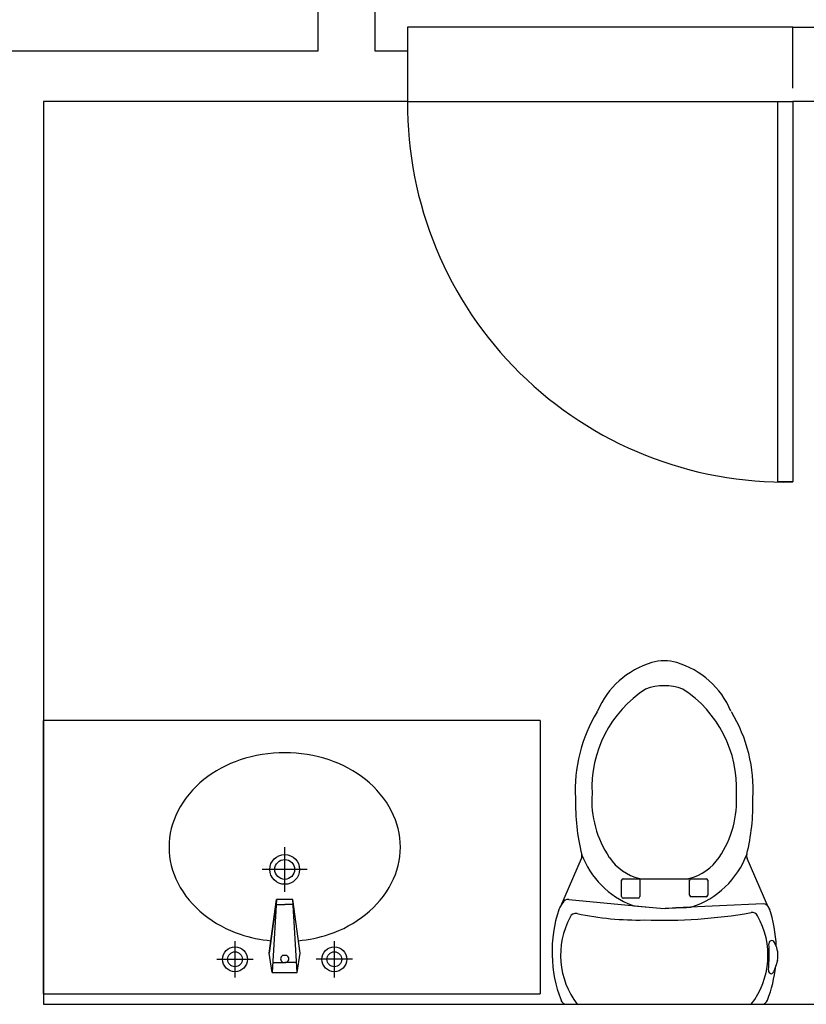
# Model space of a CAD drawing. Header units: inches. Extents: x -3371 to 2763, y -983 to 646.
# Tile 86 of 96: x 2446 to 2509, y 88 to 167. Entities that reach past the tile are written whole.
import ezdxf

# ---------------------------------------------------------------- set-up
doc = ezdxf.new("R2010")
doc.units = ezdxf.units.IN
doc.header["$LTSCALE"] = 12
doc.header["$MEASUREMENT"] = 0
for name, color, linetype in [('2', 2, 'Continuous'), ('3', 3, 'Continuous'), ('White', 7, 'Continuous')]:
    doc.layers.add(name, color=color, linetype=linetype)

msp = doc.modelspace()

# ---------------------------------------------------------------- linework, layer by layer
at = {"layer": '2', "color": 7}
for p, q in [((2467.335, 96.605), (2467.335, 100.21)), ((2469.137, 98.407), (2465.532, 98.407)), ((2466.666, 95.976), (2466.077, 91.669)), ((2466.077, 91.669), (2466.666, 95.976)), ((2466.666, 95.976), (2466.335, 90.113)), ((2466.647, 95.572), (2467.335, 95.572)), ((2467.335, 95.976), (2466.666, 95.976)), ((2468.003, 95.976), (2467.335, 95.976)), ((2468.022, 95.572), (2467.335, 95.572)), ((2468.592, 91.669), (2468.003, 95.976)), ((2468.335, 90.113), (2468.003, 95.976)), ((2463.335, 89.707), (2463.335, 92.628)), ((2471.335, 89.707), (2471.335, 92.628)), ((2466.335, 90.113), (2466.077, 91.669)), ((2468.335, 90.113), (2468.592, 91.669)), ((2461.874, 91.167), (2464.795, 91.167)), ((2466.379, 90.901), (2467.335, 90.901)), ((2468.29, 90.901), (2467.335, 90.901)), ((2472.795, 91.167), (2469.874, 91.167)), ((2466.335, 90.113), (2467.335, 90.113)), ((2467.335, 90.113), (2468.335, 90.113))]:
    msp.add_line(p, q, dxfattribs=at)
for centre, radius in [((2467.335, 98.407), 1.2), ((2467.335, 98.407), 0.8), ((2463.335, 91.167), 1), ((2471.335, 91.167), 1), ((2463.335, 91.167), 0.6), ((2471.335, 91.167), 0.6)]:
    msp.add_circle(centre, radius, dxfattribs=at)
for centre, start, end in [((2467.287, 91.196), 80.52523, 279.47477), ((2467.382, 91.196), 260.52523, 99.47477)]:
    msp.add_arc(centre, 0.288, start, end, dxfattribs=at)
at = {"layer": '3', "color": 7}
for centre, radius, start, end in [((2466.714, 98.256), 9.451, 108.30742, 128.61688), ((2467.335, 96.381), 11.426, 90, 108.30742), ((2467.335, 96.381), 11.426, 71.69258, 90), ((2467.955, 98.256), 9.451, 51.38312, 71.69258), ((2465.762, 99.448), 7.926, 128.61688, 152.59042), ((2468.907, 99.448), 7.926, 27.40958, 51.38312), ((2464.298, 100.207), 6.276, 152.59042, 180), ((2470.372, 100.207), 6.276, 360, 27.40958), ((2464.298, 100.207), 6.276, 180, 207.40958), ((2470.372, 100.207), 6.276, 332.59042, 0), ((2465.762, 100.967), 7.926, 207.40958, 231.38312), ((2468.907, 100.967), 7.926, 308.61688, 332.59042), ((2466.714, 102.159), 9.451, 231.38312, 251.69258), ((2467.955, 102.159), 9.451, 288.30742, 308.61688), ((2467.335, 104.033), 11.426, 251.69258, 264.52862), ((2467.335, 104.033), 11.426, 275.47138, 288.30742)]:
    msp.add_arc(centre, radius, start, end, dxfattribs=at)
at = {"layer": 'White', "color": 7}
for p, q in [((2470.025, 164.364), (2470.025, 167.485)), ((2474.589, 167.485), (2474.589, 164.364)), ((2508.262, 166.259), (2477.232, 166.259)), ((2477.232, 166.259), (2477.232, 160.283)), ((2508.262, 161.356), (2508.262, 166.259)), ((2508.262, 166.259), (2553.929, 166.259)), ((2508.262, 161.356), (2508.262, 166.259)), ((2418.372, 164.364), (2470.025, 164.364)), ((2474.589, 164.364), (2477.232, 164.364)), ((2477.232, 164.364), (2477.232, 160.283)), ((2477.232, 160.283), (2447.922, 160.283)), ((2447.922, 160.283), (2447.922, 87.538)), ((2477.232, 160.283), (2508.262, 160.283)), ((2506.825, 160.283), (2508.262, 160.283)), ((2507.058, 129.625), (2507.058, 160.283)), ((2549.546, 160.283), (2508.262, 160.283)), ((2508.262, 160.283), (2508.262, 129.625)), ((2508.262, 129.625), (2507.058, 129.625)), ((2487.922, 110.393), (2447.922, 110.393)), ((2447.922, 88.393), (2447.922, 110.393)), ((2487.922, 110.393), (2487.922, 88.393)), ((2489.566, 95.442), (2491.227, 99.284)), ((2506.234, 95.442), (2504.573, 99.284)), ((2494.592, 97.659), (2495.922, 97.659)), ((2495.922, 97.659), (2495.922, 96.216)), ((2495.938, 97.659), (2499.862, 97.659)), ((2500.065, 97.659), (2501.276, 97.659)), ((2494.467, 96.216), (2494.467, 97.534)), ((2499.94, 96.335), (2499.94, 97.534)), ((2501.401, 97.534), (2501.401, 96.335)), ((2495.797, 96.091), (2494.592, 96.091)), ((2501.276, 96.21), (2500.065, 96.21)), ((2490.212, 95.984), (2496.676, 95.372)), ((2505.859, 95.626), (2498.832, 95.312)), ((2506.564, 92.678), (2506.576, 92.678)), ((2506.875, 90.627), (2506.726, 90.211)), ((2507.021, 91.06), (2506.875, 90.627)), ((2447.922, 88.393), (2487.922, 88.393)), ((2447.922, 87.538), (2517.593, 87.538)), ((2490.053, 87.538), (2505.747, 87.538))]:
    msp.add_line(p, q, dxfattribs=at)
for centre, radius, start, end in [((2507.66, 160.048), 30.429, 179.55784, 271.13298), ((2498.883, 108.459), 6.907, 106.70643, 156.96372), ((2497.9, 111.735), 3.487, 73.29357, 106.70643), ((2496.917, 108.459), 6.907, 23.03628, 73.29357), ((2501.577, 104.966), 9.503, 123.0103, 182.78739), ((2497.9, 108.876), 4.327, 69.71328, 110.28672), ((2494.223, 104.966), 9.503, 357.21261, 56.9897), ((2502.781, 104.835), 12.043, 148.67064, 183.29964), ((2492.067, 111.357), 0.5, 328.67064, 336.96372), ((2493.019, 104.835), 12.043, 356.70036, 31.32936), ((2508.13, 103.744), 17.377, 178.68766, 193.79224), ((2500.238, 103.963), 8.171, 176.20772, 214.18547), ((2495.562, 103.963), 8.171, 325.81453, 3.79228), ((2487.67, 103.744), 17.377, 346.26977, 1.31234), ((2490.769, 99.482), 0.5, 336.61492, 13.79224), ((2497.864, 102.108), 7.067, 200.61399, 248.87681), ((2496.964, 101.742), 4.214, 214.22135, 255.47043), ((2498.836, 101.742), 4.214, 284.52957, 325.77865), ((2497.936, 102.108), 7.067, 287.91674, 339.38602), ((2505.035, 99.483), 0.503, 164.22587, 203.32954), ((2494.592, 97.534), 0.125, 90, 180), ((2495.938, 97.784), 0.125, 255.47043, 270), ((2499.862, 97.784), 0.125, 270, 284.52957), ((2500.065, 97.534), 0.125, 90, 180), ((2501.276, 97.534), 0.125, 0, 90), ((2494.592, 96.216), 0.125, 180, 270), ((2495.797, 96.216), 0.125, 270, 0), ((2500.065, 96.335), 0.125, 180, 270), ((2501.276, 96.335), 0.125, 270, 0), ((2474.712, 103.93), 17.108, 329.1663, 331.34521), ((2490.164, 95.486), 0.5, 84.39908, 151.34521), ((2495.497, 95.982), 0.5, 248.87681, 264.70875), ((2585.245, 1065.04), 973.704, 264.708746, 264.853446), ((2458.998, 1068.202), 973.704, 272.277085, 272.412071), ((2499.957, 95.86), 0.5, 272.41207, 287.91674), ((2505.883, 95.126), 0.5, 18.67844, 92.7585), ((2521.088, 103.93), 17.108, 209.74424, 210.8337), ((2495.96, 91.771), 10.975, 2.21187, 18.67844), ((2499.841, 91.771), 10.975, 162.00934, 200.88085), ((2496.064, 91.499), 6.51, 151.90359, 217.48106), ((2490.779, 94.365), 0.5, 77.84153, 156.45685), ((2495.807, 117.703), 23.373, 257.84153, 271.21748), ((2497.774, 135.722), 41.413, 267.96575, 279.90249), ((2504.982, 94.434), 0.5, 29.22488, 99.90249), ((2499.737, 91.499), 6.51, 322.51894, 29.22488), ((2490.896, 91.569), 15.454, 355.25358, 3.09554), ((2506.576, 92.427), 0.25, 90, 185.47829), ((2506.564, 92.427), 0.25, 2.0512, 90), ((2505.036, 91.466), 2.026, 348.44909, 28.61803), ((2495.96, 91.771), 10.975, 339.11915, 354.0159), ((2506.544, 90.254), 0.25, 171.59674, 262.51568), ((2506.479, 90.254), 0.25, 277.48432, 350.13895), ((2490.053, 88.038), 0.5, 200.88085, 270), ((2505.747, 88.038), 0.5, 270, 339.11915)]:
    msp.add_arc(centre, radius, start, end, dxfattribs=at)

doc.saveas('drawing.dxf')
